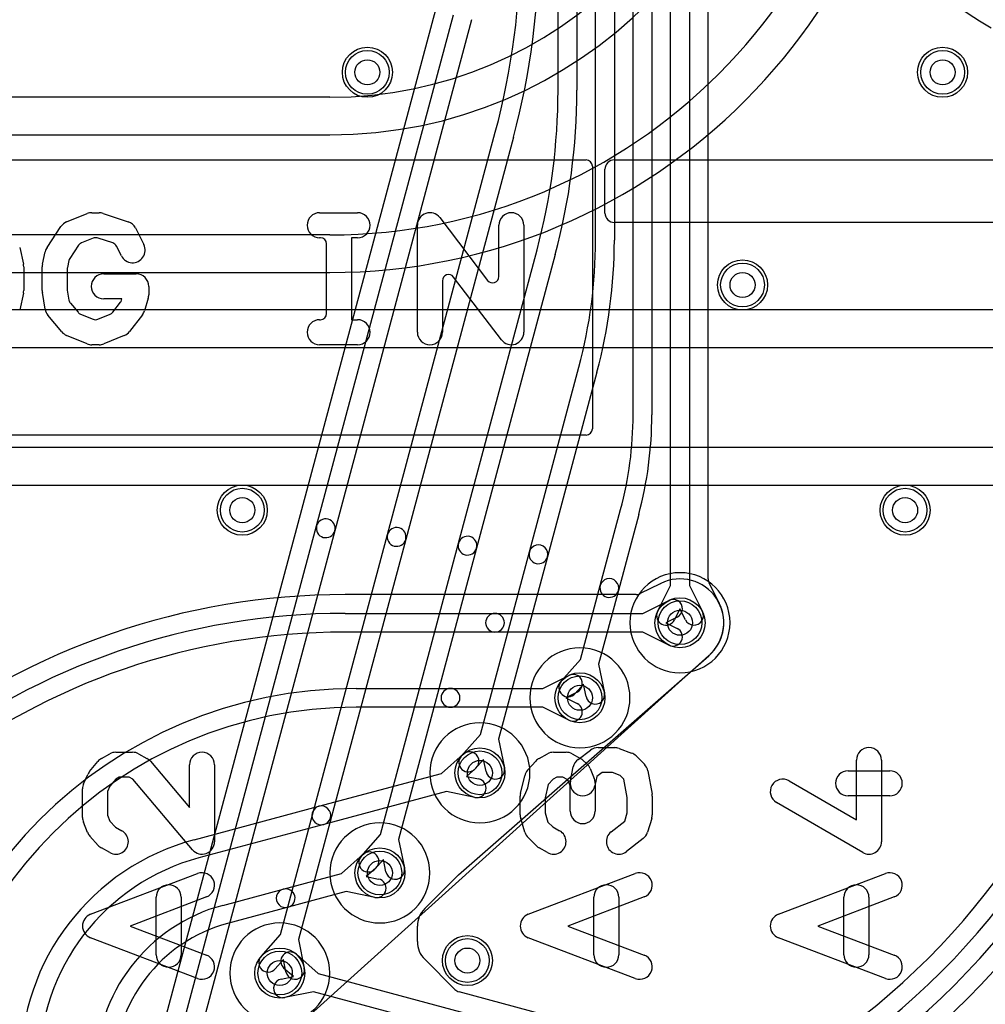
# Model space of a CAD drawing. Extents: x 0 to 57.1, y 0 to 59.8.
# Tile 12 of 45: x 42.7 to 50.4, y 12.4 to 20.3. Entities that reach past the tile are written whole.
import ezdxf

# ---------------------------------------------------------------- set-up
doc = ezdxf.new("R2010")
doc.units = 0
for name, color, linetype in [('Hole', 1, 'CONTINUOUS'), ('L1', 3, 'CONTINUOUS'), ('L2', 3, 'CONTINUOUS'), ('L3', 3, 'CONTINUOUS'), ('L4', 3, 'CONTINUOUS'), ('PartsSilk-A', 221, 'CONTINUOUS'), ('Resist-A', 2, 'CONTINUOUS'), ('Resist-B', 2, 'CONTINUOUS'), ('Silk-A', 140, 'CONTINUOUS')]:
    doc.layers.add(name, color=color, linetype=linetype)

msp = doc.modelspace()

# ---------------------------------------------------------------- linework, layer by layer
at = {"layer": 'Hole'}
for centre in [(45.5, 19.9), (50.1, 19.9), (48.5, 18.2), (44.5, 16.4), (49.8, 16.4), (48, 15.5), (47.2, 14.9), (46.4, 14.3), (45.6, 13.5), (46.3, 12.8), (44.8, 12.7)]:
    msp.add_circle(centre, 0.1, dxfattribs=at)
at = {"layer": 'L1'}
for p, q in [((45.2, 19.70004), (29.1, 19.70004)), ((29.1, 19.4), (45.2, 19.4)), ((45.2, 18.6), (29.1, 18.6)), ((29.82503, 18.29996), (45.2, 18.29996)), ((51.9, 18.00004), (30.7, 18.00004)), ((30.7, 17.7), (51.9, 17.7)), ((51.9, 16.9), (30.7, 16.9)), ((31.2, 16.59996), (51.9, 16.59996)), ((47.84152, 15.81212), (47.6828, 15.73293)), ((47.64932, 15.72504), (45.32125, 15.72504)), ((47.70234, 15.575), (47.91071, 15.67896)), ((45.32125, 15.575), (46.52063, 15.575)), ((46.52063, 15.575), (47.70234, 15.575)), ((47.97767, 15.54474), (47.888, 15.5)), ((47.888, 15.5), (47.97767, 15.45526)), ((46.52063, 15.425), (45.32125, 15.425)), ((47.70234, 15.425), (46.52063, 15.425)), ((47.91071, 15.32104), (47.70234, 15.425)), ((46.2288, 13.48508), (48.22934, 15.23555)), ((46.90234, 14.975), (47.11071, 15.07896)), ((45.41, 14.975), (46.165, 14.975)), ((46.165, 14.975), (46.90234, 14.975)), ((47.17767, 14.94474), (47.088, 14.9)), ((47.088, 14.9), (47.17767, 14.85526)), ((46.165, 14.825), (45.41, 14.825)), ((46.90234, 14.825), (46.165, 14.825)), ((47.11071, 14.72104), (46.90234, 14.825)), ((46.09306, 14.2954), (46.26743, 14.44975)), ((46.36685, 14.33743), (46.29182, 14.27101)), ((45.11242, 14.03263), (46.09306, 14.2954)), ((46.29182, 14.27101), (46.39001, 14.25101)), ((46.13188, 14.15052), (45.15124, 13.88775)), ((46.36007, 14.10403), (46.13188, 14.15052)), ((44.11472, 13.7653), (45.11242, 14.03263)), ((45.15124, 13.88775), (44.15354, 13.62041)), ((45.29307, 13.4954), (45.46743, 13.64975)), ((45.56685, 13.53743), (45.49182, 13.47101)), ((44.82713, 13.37055), (45.29307, 13.4954)), ((45.49182, 13.47101), (45.59001, 13.45101)), ((45.95858, 13.21509), (46.22516, 13.48167)), ((44.34412, 13.24114), (44.82713, 13.37055)), ((45.33188, 13.35052), (44.86595, 13.22567)), ((45.56007, 13.30403), (45.33188, 13.35052)), ((44.86595, 13.22567), (44.38294, 13.09625)), ((45.9, 12.95127), (45.9, 13.07367)), ((44.93257, 12.84975), (45.10694, 12.6954)), ((46.19932, 12.56911), (45.95858, 12.80985)), ((44.90818, 12.67101), (44.83315, 12.73743)), ((45.10694, 12.6954), (46.76375, 12.25145)), ((44.80999, 12.65101), (44.90818, 12.67101)), ((45.06812, 12.55052), (44.83993, 12.50403)), ((46.72493, 12.10657), (45.06812, 12.55052)), ((48.47649, 11.94787), (46.23386, 12.54877))]:
    msp.add_line(p, q, dxfattribs=at)
for centre in [(45.5, 19.9), (50.1, 19.9), (48.5, 18.2), (44.5, 16.4), (49.8, 16.4), (48, 15.5), (47.2, 14.9), (46.4, 14.3), (45.6, 13.5), (46.3, 12.8), (44.8, 12.7)]:
    msp.add_circle(centre, 0.2, dxfattribs=at)
for centre, radius, start, end in [((45.2, 23), 3.6, -90, 0), ((45.2, 23), 4.4, -90, 0), ((45.2, 23), 3.29996, -90, 0), ((45.2, 23), 4.70004, -90, 0), ((48.00001, 15.5), 0.35004, -49.023027, 116.114864), ((47.80804, 15.87923), 0.075, -63.486197, -63.154809), ((48, 15.49999), 0.35005, 116.514543, 116.847601), ((47.81025, 15.88033), 0.075, -63.486197, -62.871234), ((47.81193, 15.88116), 0.075, -64.302793, -63.04205), ((45.32126, 9.99999), 5.72505, 90.0001, 164.999913), ((47.64932, 15.80004), 0.075, -90, -63.486197), ((47.94419, 15.61185), 0.075, -63.486197, 116.515959), ((45.32125, 10), 5.575, 90, 165.000042), ((46.52063, 15.5), 0.075, 90, -90), ((46.52063, 15.5), 0.075, -90, 90), ((47.94419, 15.38815), 0.075, -116.513803, 63.484041), ((45.32125, 10), 5.425, 90, 165.00004), ((48.27873, 15.17911), 0.075, 130.977505, 131.1888), ((47.14419, 15.01185), 0.075, -63.486197, 116.515959), ((45.41, 11.4), 3.575, 90, 180), ((46.165, 14.9), 0.075, 90, -90), ((46.165, 14.9), 0.075, -90, 90), ((45.41, 11.4), 3.425, 90, 180), ((47.14419, 14.78815), 0.075, -116.513803, 63.484041), ((46.31714, 14.39359), 0.075, -48.486366, 131.516167), ((46.37504, 14.17752), 0.075, -101.513693, 78.485546), ((45.13183, 13.96019), 0.075, 104.999823, -74.999795), ((45.13183, 13.96019), 0.075, -75.000177, 104.999844), ((44.6, 11.95419), 1.875, 104.999839, 180), ((44.6, 11.95419), 1.725, 104.999839, 180), ((45.51714, 13.59359), 0.075, -48.486366, 131.516167), ((46.27819, 13.42864), 0.075, 131.1888, 135), ((45.57504, 13.37752), 0.075, -101.513693, 78.485546), ((44.84654, 13.29811), 0.075, 104.999823, -74.999929), ((44.84654, 13.29811), 0.075, -75.000177, 104.999763), ((44.7, 11.91299), 1.375, 105.000132, 180), ((46.1, 13.07367), 0.2, 135, 180), ((44.7, 11.91299), 1.225, 105.000291, 180), ((46.1, 12.95127), 0.2, 180, -135), ((44.88286, 12.79359), 0.075, 48.486366, -131.516167), ((44.82496, 12.57752), 0.075, 101.513693, -78.485546), ((46.25327, 12.62121), 0.075, -135.999401, -104.999823)]:
    msp.add_arc(centre, radius, start, end, dxfattribs=at)
at = {"layer": 'L2'}
for centre in [(45.5, 19.9), (50.1, 19.9), (48.5, 18.2), (44.5, 16.4), (49.8, 16.4), (46.3, 12.8)]:
    msp.add_circle(centre, 0.2, dxfattribs=at)
for centre, start, end in [((48, 15.5), 90, -90), ((48, 15.5), -90, 90), ((47.2, 14.9), 90, -90), ((47.2, 14.9), -90, 90), ((46.4, 14.3), 90, -90), ((46.4, 14.3), -90, 90), ((45.6, 13.5), 90, -90), ((45.6, 13.5), -90, 90), ((44.8, 12.7), 90, -90), ((44.8, 12.7), -90, 90)]:
    msp.add_arc(centre, 0.40004, start, end, dxfattribs=at)
at = {"layer": 'L3'}
for centre in [(45.5, 19.9), (50.1, 19.9), (48.5, 18.2), (44.5, 16.4), (49.8, 16.4), (46.3, 12.8)]:
    msp.add_circle(centre, 0.2, dxfattribs=at)
for centre, start, end in [((48, 15.5), 90, -90), ((48, 15.5), -90, 90), ((47.2, 14.9), 90, -90), ((47.2, 14.9), -90, 90), ((46.4, 14.3), 90, -90), ((46.4, 14.3), -90, 90), ((45.6, 13.5), 90, -90), ((45.6, 13.5), -90, 90), ((44.8, 12.7), 90, -90), ((44.8, 12.7), -90, 90)]:
    msp.add_arc(centre, 0.40004, start, end, dxfattribs=at)
at = {"layer": 'L4'}
for p, q in [((47.62499, 17.161), (47.62499, 37.09005)), ((47.77499, 37.09005), (47.77499, 17.161)), ((48.22504, 15.85068), (48.22504, 34.6)), ((47.32499, 18.55866), (47.32499, 31.4265)), ((47.47499, 31.4265), (47.47499, 18.55866)), ((47.02499, 19.75632), (47.02499, 30.98838)), ((47.17499, 30.98838), (47.17499, 19.75632)), ((47.925, 15.79766), (47.925, 26.43502)), ((48.075, 26.43502), (48.075, 15.79766)), ((46.0441, 20.39819), (43.8734, 12.29698)), ((45.09453, 16.2746), (46.18903, 20.35935)), ((46.33392, 20.32053), (45.23941, 16.23578)), ((45.66157, 16.20517), (46.5231, 19.4205)), ((46.66799, 19.38168), (45.80645, 16.16635)), ((46.2286, 16.13575), (46.85718, 18.48164)), ((47.00206, 18.44282), (46.37348, 16.09693)), ((46.79564, 16.06633), (47.19125, 17.5428)), ((47.33614, 17.50398), (46.94052, 16.02751)), ((47.36267, 15.79691), (47.52532, 16.40395)), ((47.67021, 16.36513), (47.50755, 15.75809)), ((44.0046, 12.20693), (45.09453, 16.2746)), ((45.23941, 16.23578), (44.14948, 12.16812)), ((44.8046, 13.00693), (45.66157, 16.20517)), ((45.80645, 16.16635), (44.94948, 12.96812)), ((45.6046, 13.80693), (46.2286, 16.13575)), ((46.37348, 16.09693), (45.74948, 13.76812)), ((46.4046, 14.60693), (46.79564, 16.06633)), ((46.94052, 16.02751), (46.54948, 14.56812)), ((47.2046, 15.20694), (47.36267, 15.79691)), ((47.50755, 15.75809), (47.34948, 15.16811)), ((47.82104, 15.58929), (47.925, 15.79766)), ((48.075, 15.79766), (48.17896, 15.58929)), ((48.31209, 15.65854), (48.23293, 15.81719)), ((48, 15.612), (47.95526, 15.52233)), ((48.04474, 15.52233), (48, 15.612)), ((44.23416, 11.63982), (48.23174, 15.23764)), ((47.05025, 15.03257), (47.2046, 15.20694)), ((47.34948, 15.16811), (47.39597, 14.93993)), ((47.22898, 15.00818), (47.16257, 14.93315)), ((47.24899, 14.90999), (47.22898, 15.00818)), ((46.25025, 14.43257), (46.4046, 14.60693)), ((46.54948, 14.56812), (46.59597, 14.33993)), ((46.42899, 14.40818), (46.36257, 14.33315)), ((46.44899, 14.30999), (46.42899, 14.40818)), ((45.45025, 13.63257), (45.6046, 13.80693)), ((45.74948, 13.76812), (45.79597, 13.53993)), ((45.62899, 13.60818), (45.56257, 13.53315)), ((45.64899, 13.50999), (45.62899, 13.60818)), ((44.65025, 12.83257), (44.8046, 13.00693)), ((44.94948, 12.96812), (44.99597, 12.73993)), ((44.82899, 12.80818), (44.76257, 12.73315)), ((44.84899, 12.70999), (44.82899, 12.80818))]:
    msp.add_line(p, q, dxfattribs=at)
for centre in [(45.5, 19.9), (50.1, 19.9), (48.5, 18.2), (44.5, 16.4), (49.8, 16.4), (48, 15.5), (47.2, 14.9), (46.4, 14.3), (45.6, 13.5), (46.3, 12.8), (44.8, 12.7)]:
    msp.add_circle(centre, 0.2, dxfattribs=at)
for centre, radius, start, end in [((52.1, 23.04865), 3.22504, -179.999822, -119.99997), ((40.79999, 20.95399), 5.925, -14.999881, 0), ((40.79999, 20.95399), 6.075, -14.999856, 0), ((42.09999, 19.75632), 4.925, -14.999941, 0), ((42.09999, 19.75632), 5.075, -14.999938, 0), ((43.39999, 18.55866), 3.925, -14.999929, 0), ((43.39999, 18.55866), 4.075, -14.999888, 0), ((44.69999, 17.161), 2.925, -15.000097, 0), ((44.69999, 17.161), 3.075, -15.000035, 0), ((45.9, 16.9), 6.075, -90, 0), ((45.9, 16.9), 5.925, -90, 0), ((45.9, 16.9), 6.22504, -90, 0), ((45.9, 16.9), 5.77496, -90, 0), ((45.16697, 16.25519), 0.075, -14.999823, 164.999996), ((45.16697, 16.25519), 0.075, 165.000177, -14.999928), ((45.73401, 16.18576), 0.075, -14.999823, 164.999947), ((45.73401, 16.18576), 0.075, 165.000177, -14.999916), ((46.30104, 16.11634), 0.075, 165.000177, -15.000015), ((46.30104, 16.11634), 0.075, -14.999823, 165.000126), ((46.86808, 16.04692), 0.075, 165.000177, -15.000038), ((46.86808, 16.04692), 0.075, -14.999823, 165.000178), ((47.43511, 15.7775), 0.075, -14.999823, 165.000939), ((48.30004, 15.85068), 0.075, 180, -153.479361), ((47.43511, 15.7775), 0.075, 165.000177, -15.000363), ((47.88815, 15.55581), 0.075, 153.486197, -26.515959), ((48.11185, 15.55581), 0.075, -153.486197, 26.515959), ((48, 15.5), 0.35004, -48.316709, 26.371065), ((48.37946, 15.69151), 0.075, -153.923477, -152.922478), ((48.37979, 15.69085), 0.075, -153.486197, -153.195791), ((48.38007, 15.69029), 0.075, -153.674107, -153.650179), ((48.38033, 15.68976), 0.075, -154.101149, -153.486197), ((48, 15.5), 0.35004, 26.449393, 26.516739), ((48.11185, 15.55581), 0.22504, 26.308862, 26.411337), ((48.38081, 15.68879), 0.075, -153.691189, -153.633097), ((48.28266, 15.18257), 0.075, 131.68683, 132.75775), ((47.10641, 14.98286), 0.075, 138.486366, -41.514455), ((47.32248, 14.92496), 0.075, -168.486307, 11.516695), ((46.30641, 14.38286), 0.075, 138.486366, -41.516167), ((46.52248, 14.32496), 0.075, -168.486307, 11.514454), ((45.50641, 13.58286), 0.075, 138.486366, -41.516167), ((45.72248, 13.52496), 0.075, -168.486307, 11.514454), ((44.70641, 12.78286), 0.075, 138.486366, -41.516167), ((44.92248, 12.72496), 0.075, -168.486307, 11.514454)]:
    msp.add_arc(centre, radius, start, end, dxfattribs=at)
at = {"layer": 'PartsSilk-A'}
for p, q in [((37.55, 19.2), (47.25, 19.2)), ((47.3, 19.15), (47.3, 17.05)), ((47.475, 19.2), (52.175, 19.2)), ((47.4, 18.775), (47.4, 19.125)), ((43.09547, 18.70366), (43.25844, 18.77033)), ((43.2963, 18.77778), (43.35556, 18.77778)), ((43.38718, 18.77265), (43.58718, 18.70598)), ((45.11852, 18.77778), (45.42222, 18.77778)), ((46.07954, 18.73838), (46.46208, 18.2363)), ((42.93901, 18.49991), (43.05012, 18.66658)), ((43.645, 18.65583), (43.71166, 18.5225)), ((45.9, 17.82222), (45.9, 18.67778)), ((46.55185, 18.26661), (46.55185, 18.67778)), ((46.75185, 18.67778), (46.75185, 17.82222)), ((52.175, 18.7), (47.475, 18.7)), ((43.33122, 18.57778), (43.32579, 18.57778)), ((43.46499, 18.53589), (43.34703, 18.57521)), ((45.12407, 18.57778), (45.11852, 18.57778)), ((45.42222, 18.57778), (45.37407, 18.57778)), ((45.37407, 18.57778), (45.37407, 17.92222)), ((42.71984, 18.49947), (42.74947, 18.36613)), ((43.19105, 18.51741), (43.12097, 18.41228)), ((43.30686, 18.57406), (43.21372, 18.53595)), ((43.53278, 18.43306), (43.4939, 18.51082)), ((45.17407, 17.97222), (45.17407, 18.52778)), ((42.90238, 18.36613), (42.9246, 18.46613)), ((42.75185, 18.34444), (42.75185, 18.15556)), ((42.9, 18.15556), (42.9, 18.34444)), ((43.11376, 18.39539), (43.10119, 18.33882)), ((43.1, 18.32797), (43.1, 18.16798)), ((43.39259, 18.28889), (43.65185, 18.28889)), ((46.57231, 17.76162), (46.18977, 18.2637)), ((43.75185, 18.18889), (43.75185, 18.12222)), ((46.1, 18.23339), (46.1, 17.82222)), ((42.74947, 18.13387), (42.71984, 18.00053)), ((42.92358, 18.00578), (42.90136, 18.13912)), ((43.10068, 18.15976), (43.11417, 18.07878)), ((43.12508, 18.05499), (43.18625, 17.98158)), ((43.53768, 18.08889), (43.39259, 18.08889)), ((43.46415, 17.98187), (43.52591, 18.06128)), ((43.53438, 18.07776), (43.53768, 18.08889)), ((43.74773, 18.09381), (43.7181, 17.99381)), ((43.05651, 17.82487), (42.9454, 17.9582)), ((43.20574, 17.96731), (43.30686, 17.92594)), ((43.345, 17.92594), (43.44362, 17.96629)), ((43.70116, 17.96083), (43.59746, 17.8275)), ((43.32579, 17.92222), (43.32607, 17.92222)), ((45.11852, 17.92222), (45.12407, 17.92222)), ((45.37407, 17.92222), (45.42222, 17.92222)), ((43.25844, 17.72967), (43.09547, 17.79634)), ((43.55639, 17.79634), (43.39343, 17.72967)), ((43.35556, 17.72222), (43.2963, 17.72222)), ((45.42222, 17.72222), (45.11852, 17.72222)), ((47.25, 17), (37.55, 17)), ((47.18492, 14.40814), (47.28492, 14.48221)), ((47.34444, 14.50185), (47.47778, 14.50185)), ((47.51251, 14.49562), (47.61251, 14.45858)), ((43.37366, 14.4152), (43.44033, 14.45223)), ((43.48889, 14.46481), (43.62222, 14.46481)), ((43.67078, 14.45223), (43.73745, 14.4152)), ((46.87366, 14.4152), (46.94033, 14.45223)), ((46.98889, 14.46481), (47.08889, 14.46481)), ((47.13745, 14.45223), (47.20412, 14.4152)), ((47.64849, 14.43552), (47.71515, 14.36886)), ((43.27816, 14.30962), (43.34482, 14.3911)), ((43.76523, 14.39237), (44.07778, 14.02299)), ((44.07778, 14.02299), (44.07778, 14.36481)), ((44.27778, 14.36481), (44.27778, 13.75)), ((46.78122, 14.32059), (46.84788, 14.39467)), ((47.12416, 14.23628), (47.14638, 14.34739)), ((47.222, 14.40252), (47.25533, 14.37289)), ((47.28145, 14.33601), (47.31478, 14.25453)), ((49.41111, 13.9237), (49.41111, 14.40185)), ((49.61111, 14.40185), (49.61111, 13.75)), ((43.23103, 14.21326), (43.26437, 14.28734)), ((43.4875, 14.24965), (43.44133, 14.19321)), ((43.5148, 14.26481), (43.4875, 14.24965)), ((43.59631, 14.26481), (43.5148, 14.26481)), ((43.62436, 14.24923), (43.59631, 14.26481)), ((44.10144, 13.68541), (43.62436, 14.24923)), ((46.72491, 14.13601), (46.75825, 14.27675)), ((46.98538, 14.24847), (46.94698, 14.2058)), ((47.0148, 14.26481), (46.98538, 14.24847)), ((47.06298, 14.26481), (47.0148, 14.26481)), ((47.09736, 14.24571), (47.06298, 14.26481)), ((47.10512, 14.23882), (47.09736, 14.24571)), ((47.33494, 14.27037), (47.32028, 14.19706)), ((47.37744, 14.30185), (47.33494, 14.27037)), ((47.45986, 14.30185), (47.37744, 14.30185)), ((47.52254, 14.27863), (47.45986, 14.30185)), ((47.55157, 14.24959), (47.52254, 14.27863)), ((47.57778, 14.10403), (47.55157, 14.24959)), ((47.74286, 14.31587), (47.7762, 14.13068)), ((49.34444, 14.31667), (49.67778, 14.31667)), ((43.22222, 13.94259), (43.22222, 14.17222)), ((43.44133, 14.19321), (43.42222, 14.15075)), ((46.94698, 14.2058), (46.92222, 14.10128)), ((47.12222, 14.19701), (47.10512, 14.23882)), ((47.12222, 13.99444), (47.12222, 14.19701)), ((47.32222, 14.21667), (47.32222, 13.99444)), ((48.87243, 14.23648), (49.41111, 13.9237)), ((43.42222, 14.15075), (43.42222, 13.96226)), ((46.72222, 13.96481), (46.72222, 14.11296)), ((46.92222, 14.10128), (46.92222, 13.97949)), ((47.57778, 13.97949), (47.57778, 14.10403)), ((47.77778, 14.11296), (47.77778, 13.96481)), ((49.67778, 14.11667), (49.34444, 14.11667)), ((49.4609, 13.66352), (48.77201, 14.06352)), ((43.42222, 13.96226), (43.44153, 13.91508)), ((46.75978, 13.82496), (46.72644, 13.93607)), ((46.92222, 13.97949), (46.9441, 13.90659)), ((47.55784, 13.91303), (47.57778, 13.97949)), ((47.77356, 13.93607), (47.74022, 13.82496)), ((43.26301, 13.82324), (43.22967, 13.90472)), ((43.44153, 13.91508), (43.48538, 13.86635)), ((43.48538, 13.86635), (43.53746, 13.83742)), ((46.9441, 13.90659), (46.98303, 13.86765)), ((46.98303, 13.86765), (47.03746, 13.83742)), ((47.44972, 13.82894), (47.55784, 13.91303)), ((43.34789, 13.72015), (43.28123, 13.79422)), ((46.85151, 13.71633), (46.78485, 13.78299)), ((47.70583, 13.77476), (47.5725, 13.67106)), ((43.44032, 13.66258), (43.37365, 13.69962)), ((46.94032, 13.66258), (46.87365, 13.69962)), ((43.28662, 13.16938), (44.14218, 13.4953)), ((46.78662, 13.16938), (47.64218, 13.4953)), ((48.78662, 13.16938), (49.64218, 13.4953)), ((44.21338, 13.3084), (43.60312, 13.07593)), ((43.81111, 12.8463), (43.81111, 13.30556)), ((44.01111, 13.30556), (44.01111, 12.8463)), ((47.71338, 13.3084), (47.10312, 13.07593)), ((47.31111, 12.8463), (47.31111, 13.30556)), ((47.51111, 13.30556), (47.51111, 12.8463)), ((49.71338, 13.3084), (49.10312, 13.07593)), ((49.31111, 12.8463), (49.31111, 13.30556)), ((49.51111, 13.30556), (49.51111, 12.8463)), ((43.60312, 13.07593), (44.21338, 12.84345)), ((47.10312, 13.07593), (47.71338, 12.84345)), ((49.10312, 13.07593), (49.71338, 12.84345)), ((44.14218, 12.65655), (43.28662, 12.98248)), ((47.64218, 12.65655), (46.78662, 12.98248)), ((49.64218, 12.65655), (48.78662, 12.98248))]:
    msp.add_line(p, q, dxfattribs=at)
for centre, radius, start, end in [((47.25, 19.15), 0.05, 0, 90), ((47.475, 19.125), 0.075, 90, 180), ((43.2963, 18.67778), 0.1, 90, 112.248301), ((43.35556, 18.67778), 0.1, 71.566863, 90), ((45.11852, 18.67778), 0.1, 90, -90), ((45.42222, 18.67778), 0.1, -90, 90), ((46, 18.67778), 0.1, 37.30308, 180), ((46.65185, 18.67778), 0.1, 0, 180), ((47.475, 18.775), 0.075, 180, -90), ((43.13333, 18.61111), 0.1, 112.2483, 146.311522), ((43.55556, 18.61111), 0.1, 26.565051, 71.566863), ((43.32579, 18.52778), 0.05, 90, 112.246131), ((43.33122, 18.52778), 0.05, 71.563683, 90), ((45.12407, 18.52778), 0.05, 0, 90), ((43.02222, 18.44444), 0.1, 146.311522, 167.473057), ((43.23265, 18.48967), 0.05, 112.251934, 146.303576), ((43.44918, 18.48846), 0.05, 26.565051, 71.565051), ((43.62222, 18.47778), 0.1, -153.434949, 26.565051), ((42.65185, 18.34444), 0.1, 0, 12.526943), ((43, 18.34444), 0.1, 167.473057, 180), ((43.15, 18.32798), 0.05, 167.473151, -179.988541), ((43.16257, 18.38455), 0.05, 146.312275, 167.47865), ((43.39259, 18.18889), 0.1, 90, -90), ((43.65185, 18.18889), 0.1, 0, 90), ((46.15, 18.23339), 0.05, 37.312195, 180), ((46.50185, 18.2666), 0.05, -142.695745, 0.011459), ((42.65185, 18.15556), 0.1, -12.526943, 0), ((43, 18.15556), 0.1, 180, -170.537678), ((43.15, 18.16798), 0.05, 180, -170.537678), ((43.65185, 18.12222), 0.1, -16.504972, 0), ((43.16349, 18.087), 0.05, -170.540632, -140.192962), ((43.48644, 18.09198), 0.05, -37.874984, -16.521451), ((43.02222, 18.02222), 0.1, -170.537678, -140.192962), ((43.22466, 18.01359), 0.05, -140.195108, -112.235525), ((43.42469, 18.01257), 0.05, -67.747759, -37.883025), ((43.62222, 18.02222), 0.1, -37.871466, -16.504972), ((45.12407, 17.97222), 0.05, -90, 0), ((43.32579, 17.97222), 0.05, -112.249024, -90), ((43.32607, 17.97222), 0.05, -90, -67.753869), ((45.11852, 17.82222), 0.1, 90, -90), ((45.42222, 17.82222), 0.1, -90, 90), ((43.13333, 17.88889), 0.1, -140.192962, -112.248301), ((43.51852, 17.88889), 0.1, -67.746396, -37.871466), ((46, 17.82222), 0.1, 180, 0), ((46.65185, 17.82222), 0.1, -142.69692, 0), ((43.2963, 17.82222), 0.1, -112.2483, -90), ((43.35556, 17.82222), 0.1, -90, -67.746396), ((47.25, 17.05), 0.05, -90, 0), ((47.34444, 14.40185), 0.1, 90, 126.527348), ((47.47778, 14.40185), 0.1, 69.676664, 90), ((49.51111, 14.40185), 0.1, 0, 180), ((43.42222, 14.32778), 0.1, 119.051265, 140.712891), ((43.48889, 14.36481), 0.1, 90, 119.048766), ((43.62222, 14.36481), 0.1, 60.948735, 90), ((43.68889, 14.32778), 0.1, 40.234003, 60.951234), ((44.17778, 14.36481), 0.1, 0, 180), ((46.92222, 14.32778), 0.1, 119.051265, 138.017916), ((46.98889, 14.36481), 0.1, 90, 119.048766), ((47.08889, 14.36481), 0.1, 60.948735, 90), ((47.24444, 14.32778), 0.1, 126.526127, 168.691059), ((47.15556, 14.32778), 0.1, 48.364557, 60.951234), ((47.57778, 14.36481), 0.1, 45, 69.67537), ((47.18889, 14.29815), 0.1, 22.246131, 48.36326), ((47.64444, 14.29815), 0.1, 10.206455, 45), ((43.35556, 14.2463), 0.1, 140.713818, 155.769682), ((46.85556, 14.2537), 0.1, 138.019601, 166.672831), ((47.22222, 14.21667), 0.1, 0, 22.247381), ((48.82222, 14.15), 0.1, 59.860692, -120.141345), ((49.34444, 14.21667), 0.1, 90, -90), ((49.67778, 14.21667), 0.1, -90, 90), ((43.32222, 14.17222), 0.1, 155.769903, 180), ((47.22222, 14.21667), 0.1, 168.691191, -11.308941), ((46.82222, 14.11296), 0.1, 166.673855, 180), ((47.67778, 14.11296), 0.1, 0, 10.205712), ((43.32222, 13.94259), 0.1, 180, -157.746596), ((46.82222, 13.96481), 0.1, 180, -163.297444), ((47.22222, 13.99444), 0.1, 180, 0), ((47.67778, 13.96481), 0.1, -16.702537, 0), ((43.35556, 13.86111), 0.1, -157.746396, -138.01407), ((43.48889, 13.75), 0.1, -119.056274, 60.944666), ((46.85556, 13.8537), 0.1, -163.297463, -135), ((46.98889, 13.75), 0.1, -119.056274, 60.944666), ((47.51111, 13.75), 0.1, 127.871466, -52.125314), ((47.64444, 13.8537), 0.1, -52.128534, -16.702556), ((43.42222, 13.78704), 0.1, -138.015769, -119.055334), ((44.17778, 13.75), 0.1, -139.765997, 0), ((46.92222, 13.78704), 0.1, -135, -119.055334), ((49.51111, 13.75), 0.1, -120.139308, 0), ((44.17778, 13.40185), 0.1, -69.145542, 110.854012), ((47.67778, 13.40185), 0.1, -69.145542, 110.854012), ((49.67778, 13.40185), 0.1, -69.145542, 110.854012), ((43.91111, 13.30556), 0.1, 0, 180), ((47.41111, 13.30556), 0.1, 0, 180), ((49.41111, 13.30556), 0.1, 0, 180), ((43.32222, 13.07593), 0.1, 110.854458, -110.854597), ((46.82222, 13.07593), 0.1, 110.854458, -110.854597), ((48.82222, 13.07593), 0.1, 110.854458, -110.854597), ((43.91111, 12.8463), 0.1, 180, 0), ((44.17778, 12.75), 0.1, -110.854458, 69.145403), ((47.41111, 12.8463), 0.1, 180, 0), ((47.67778, 12.75), 0.1, -110.854458, 69.145403), ((49.41111, 12.8463), 0.1, 180, 0), ((49.67778, 12.75), 0.1, -110.854458, 69.145403)]:
    msp.add_arc(centre, radius, start, end, dxfattribs=at)
at = {"layer": 'Resist-A'}
for centre in [(45.5, 19.9), (50.1, 19.9), (48.5, 18.2), (44.5, 16.4), (49.8, 16.4), (48, 15.5), (47.2, 14.9), (46.4, 14.3), (45.6, 13.5), (46.3, 12.8), (44.8, 12.7)]:
    msp.add_circle(centre, 0.175, dxfattribs=at)
at = {"layer": 'Resist-B'}
for centre in [(45.5, 19.9), (50.1, 19.9), (48.5, 18.2), (44.5, 16.4), (49.8, 16.4), (48, 15.5), (47.2, 14.9), (46.4, 14.3), (45.6, 13.5), (46.3, 12.8), (44.8, 12.7)]:
    msp.add_circle(centre, 0.175, dxfattribs=at)
at = {"layer": 'Silk-A'}
for p, q in [((37.55, 19.2), (47.25, 19.2)), ((47.3, 19.15), (47.3, 17.05)), ((47.475, 19.2), (52.175, 19.2)), ((47.4, 18.775), (47.4, 19.125)), ((43.09547, 18.70366), (43.25844, 18.77033)), ((43.2963, 18.77778), (43.35556, 18.77778)), ((43.38718, 18.77265), (43.58718, 18.70598)), ((45.11852, 18.77778), (45.42222, 18.77778)), ((46.07954, 18.73838), (46.46208, 18.2363)), ((42.93901, 18.49991), (43.05012, 18.66658)), ((43.645, 18.65583), (43.71166, 18.5225)), ((45.9, 17.82222), (45.9, 18.67778)), ((46.55185, 18.26661), (46.55185, 18.67778)), ((46.75185, 18.67778), (46.75185, 17.82222)), ((52.175, 18.7), (47.475, 18.7)), ((43.33122, 18.57778), (43.32579, 18.57778)), ((43.46499, 18.53589), (43.34703, 18.57521)), ((45.12407, 18.57778), (45.11852, 18.57778)), ((45.42222, 18.57778), (45.37407, 18.57778)), ((45.37407, 18.57778), (45.37407, 17.92222)), ((42.71984, 18.49947), (42.74947, 18.36613)), ((43.19105, 18.51741), (43.12097, 18.41228)), ((43.30686, 18.57406), (43.21372, 18.53595)), ((43.53278, 18.43306), (43.4939, 18.51082)), ((45.17407, 17.97222), (45.17407, 18.52778)), ((42.90238, 18.36613), (42.9246, 18.46613)), ((42.75185, 18.34444), (42.75185, 18.15556)), ((42.9, 18.15556), (42.9, 18.34444)), ((43.11376, 18.39539), (43.10119, 18.33882)), ((43.1, 18.32797), (43.1, 18.16798)), ((43.39259, 18.28889), (43.65185, 18.28889)), ((46.57231, 17.76162), (46.18977, 18.2637)), ((43.75185, 18.18889), (43.75185, 18.12222)), ((46.1, 18.23339), (46.1, 17.82222)), ((42.74947, 18.13387), (42.71984, 18.00053)), ((42.92358, 18.00578), (42.90136, 18.13912)), ((43.10068, 18.15976), (43.11417, 18.07878)), ((43.12508, 18.05499), (43.18625, 17.98158)), ((43.53768, 18.08889), (43.39259, 18.08889)), ((43.46415, 17.98187), (43.52591, 18.06128)), ((43.53438, 18.07776), (43.53768, 18.08889)), ((43.74773, 18.09381), (43.7181, 17.99381)), ((43.05651, 17.82487), (42.9454, 17.9582)), ((43.20574, 17.96731), (43.30686, 17.92594)), ((43.345, 17.92594), (43.44362, 17.96629)), ((43.70116, 17.96083), (43.59746, 17.8275)), ((43.32579, 17.92222), (43.32607, 17.92222)), ((45.11852, 17.92222), (45.12407, 17.92222)), ((45.37407, 17.92222), (45.42222, 17.92222)), ((43.25844, 17.72967), (43.09547, 17.79634)), ((43.55639, 17.79634), (43.39343, 17.72967)), ((43.35556, 17.72222), (43.2963, 17.72222)), ((45.42222, 17.72222), (45.11852, 17.72222)), ((47.25, 17), (37.55, 17)), ((47.18492, 14.40814), (47.28492, 14.48221)), ((47.34444, 14.50185), (47.47778, 14.50185)), ((47.51251, 14.49562), (47.61251, 14.45858)), ((43.37366, 14.4152), (43.44033, 14.45223)), ((43.48889, 14.46481), (43.62222, 14.46481)), ((43.67078, 14.45223), (43.73745, 14.4152)), ((46.87366, 14.4152), (46.94033, 14.45223)), ((46.98889, 14.46481), (47.08889, 14.46481)), ((47.13745, 14.45223), (47.20412, 14.4152)), ((47.64849, 14.43552), (47.71515, 14.36886)), ((43.27816, 14.30962), (43.34482, 14.3911)), ((43.76523, 14.39237), (44.07778, 14.02299)), ((44.07778, 14.02299), (44.07778, 14.36481)), ((44.27778, 14.36481), (44.27778, 13.75)), ((46.78122, 14.32059), (46.84788, 14.39467)), ((47.12416, 14.23628), (47.14638, 14.34739)), ((47.222, 14.40252), (47.25533, 14.37289)), ((47.28145, 14.33601), (47.31478, 14.25453)), ((49.41111, 13.9237), (49.41111, 14.40185)), ((49.61111, 14.40185), (49.61111, 13.75)), ((43.23103, 14.21326), (43.26437, 14.28734)), ((43.4875, 14.24965), (43.44133, 14.19321)), ((43.5148, 14.26481), (43.4875, 14.24965)), ((43.59631, 14.26481), (43.5148, 14.26481)), ((43.62436, 14.24923), (43.59631, 14.26481)), ((44.10144, 13.68541), (43.62436, 14.24923)), ((46.72491, 14.13601), (46.75825, 14.27675)), ((46.98538, 14.24847), (46.94698, 14.2058)), ((47.0148, 14.26481), (46.98538, 14.24847)), ((47.06298, 14.26481), (47.0148, 14.26481)), ((47.09736, 14.24571), (47.06298, 14.26481)), ((47.10512, 14.23882), (47.09736, 14.24571)), ((47.33494, 14.27037), (47.32028, 14.19706)), ((47.37744, 14.30185), (47.33494, 14.27037)), ((47.45986, 14.30185), (47.37744, 14.30185)), ((47.52254, 14.27863), (47.45986, 14.30185)), ((47.55157, 14.24959), (47.52254, 14.27863)), ((47.57778, 14.10403), (47.55157, 14.24959)), ((47.74286, 14.31587), (47.7762, 14.13068)), ((49.34444, 14.31667), (49.67778, 14.31667)), ((43.22222, 13.94259), (43.22222, 14.17222)), ((43.44133, 14.19321), (43.42222, 14.15075)), ((46.94698, 14.2058), (46.92222, 14.10128)), ((47.12222, 14.19701), (47.10512, 14.23882)), ((47.12222, 13.99444), (47.12222, 14.19701)), ((47.32222, 14.21667), (47.32222, 13.99444)), ((48.87243, 14.23648), (49.41111, 13.9237)), ((43.42222, 14.15075), (43.42222, 13.96226)), ((46.72222, 13.96481), (46.72222, 14.11296)), ((46.92222, 14.10128), (46.92222, 13.97949)), ((47.57778, 13.97949), (47.57778, 14.10403)), ((47.77778, 14.11296), (47.77778, 13.96481)), ((49.67778, 14.11667), (49.34444, 14.11667)), ((49.4609, 13.66352), (48.77201, 14.06352)), ((43.42222, 13.96226), (43.44153, 13.91508)), ((46.75978, 13.82496), (46.72644, 13.93607)), ((46.92222, 13.97949), (46.9441, 13.90659)), ((47.55784, 13.91303), (47.57778, 13.97949)), ((47.77356, 13.93607), (47.74022, 13.82496)), ((43.26301, 13.82324), (43.22967, 13.90472)), ((43.44153, 13.91508), (43.48538, 13.86635)), ((43.48538, 13.86635), (43.53746, 13.83742)), ((46.9441, 13.90659), (46.98303, 13.86765)), ((46.98303, 13.86765), (47.03746, 13.83742)), ((47.44972, 13.82894), (47.55784, 13.91303)), ((43.34789, 13.72015), (43.28123, 13.79422)), ((46.85151, 13.71633), (46.78485, 13.78299)), ((47.70583, 13.77476), (47.5725, 13.67106)), ((43.44032, 13.66258), (43.37365, 13.69962)), ((46.94032, 13.66258), (46.87365, 13.69962)), ((43.28662, 13.16938), (44.14218, 13.4953)), ((46.78662, 13.16938), (47.64218, 13.4953)), ((48.78662, 13.16938), (49.64218, 13.4953)), ((44.21338, 13.3084), (43.60312, 13.07593)), ((43.81111, 12.8463), (43.81111, 13.30556)), ((44.01111, 13.30556), (44.01111, 12.8463)), ((47.71338, 13.3084), (47.10312, 13.07593)), ((47.31111, 12.8463), (47.31111, 13.30556)), ((47.51111, 13.30556), (47.51111, 12.8463)), ((49.71338, 13.3084), (49.10312, 13.07593)), ((49.31111, 12.8463), (49.31111, 13.30556)), ((49.51111, 13.30556), (49.51111, 12.8463)), ((43.60312, 13.07593), (44.21338, 12.84345)), ((47.10312, 13.07593), (47.71338, 12.84345)), ((49.10312, 13.07593), (49.71338, 12.84345)), ((44.14218, 12.65655), (43.28662, 12.98248)), ((47.64218, 12.65655), (46.78662, 12.98248)), ((49.64218, 12.65655), (48.78662, 12.98248))]:
    msp.add_line(p, q, dxfattribs=at)
for centre, radius, start, end in [((47.25, 19.15), 0.05, 0, 90), ((47.475, 19.125), 0.075, 90, 180), ((43.2963, 18.67778), 0.1, 90, 112.248301), ((43.35556, 18.67778), 0.1, 71.566863, 90), ((45.11852, 18.67778), 0.1, 90, -90), ((45.42222, 18.67778), 0.1, -90, 90), ((46, 18.67778), 0.1, 37.30308, 180), ((46.65185, 18.67778), 0.1, 0, 180), ((47.475, 18.775), 0.075, 180, -90), ((43.13333, 18.61111), 0.1, 112.2483, 146.311522), ((43.55556, 18.61111), 0.1, 26.565051, 71.566863), ((43.32579, 18.52778), 0.05, 90, 112.246131), ((43.33122, 18.52778), 0.05, 71.563683, 90), ((45.12407, 18.52778), 0.05, 0, 90), ((43.02222, 18.44444), 0.1, 146.311522, 167.473057), ((43.23265, 18.48967), 0.05, 112.251934, 146.303576), ((43.44918, 18.48846), 0.05, 26.565051, 71.565051), ((43.62222, 18.47778), 0.1, -153.434949, 26.565051), ((42.65185, 18.34444), 0.1, 0, 12.526943), ((43, 18.34444), 0.1, 167.473057, 180), ((43.15, 18.32798), 0.05, 167.473151, -179.988541), ((43.16257, 18.38455), 0.05, 146.312275, 167.47865), ((43.39259, 18.18889), 0.1, 90, -90), ((43.65185, 18.18889), 0.1, 0, 90), ((46.15, 18.23339), 0.05, 37.312195, 180), ((46.50185, 18.2666), 0.05, -142.695745, 0.011459), ((42.65185, 18.15556), 0.1, -12.526943, 0), ((43, 18.15556), 0.1, 180, -170.537678), ((43.15, 18.16798), 0.05, 180, -170.537678), ((43.65185, 18.12222), 0.1, -16.504972, 0), ((43.16349, 18.087), 0.05, -170.540632, -140.192962), ((43.48644, 18.09198), 0.05, -37.874984, -16.521451), ((43.02222, 18.02222), 0.1, -170.537678, -140.192962), ((43.22466, 18.01359), 0.05, -140.195108, -112.235525), ((43.42469, 18.01257), 0.05, -67.747759, -37.883025), ((43.62222, 18.02222), 0.1, -37.871466, -16.504972), ((45.12407, 17.97222), 0.05, -90, 0), ((43.32579, 17.97222), 0.05, -112.249024, -90), ((43.32607, 17.97222), 0.05, -90, -67.753869), ((45.11852, 17.82222), 0.1, 90, -90), ((45.42222, 17.82222), 0.1, -90, 90), ((43.13333, 17.88889), 0.1, -140.192962, -112.248301), ((43.51852, 17.88889), 0.1, -67.746396, -37.871466), ((46, 17.82222), 0.1, 180, 0), ((46.65185, 17.82222), 0.1, -142.69692, 0), ((43.2963, 17.82222), 0.1, -112.2483, -90), ((43.35556, 17.82222), 0.1, -90, -67.746396), ((47.25, 17.05), 0.05, -90, 0), ((47.34444, 14.40185), 0.1, 90, 126.527348), ((47.47778, 14.40185), 0.1, 69.676664, 90), ((49.51111, 14.40185), 0.1, 0, 180), ((43.42222, 14.32778), 0.1, 119.051265, 140.712891), ((43.48889, 14.36481), 0.1, 90, 119.048766), ((43.62222, 14.36481), 0.1, 60.948735, 90), ((43.68889, 14.32778), 0.1, 40.234003, 60.951234), ((44.17778, 14.36481), 0.1, 0, 180), ((46.92222, 14.32778), 0.1, 119.051265, 138.017916), ((46.98889, 14.36481), 0.1, 90, 119.048766), ((47.08889, 14.36481), 0.1, 60.948735, 90), ((47.24444, 14.32778), 0.1, 126.526127, 168.691059), ((47.15556, 14.32778), 0.1, 48.364557, 60.951234), ((47.57778, 14.36481), 0.1, 45, 69.67537), ((47.18889, 14.29815), 0.1, 22.246131, 48.36326), ((47.64444, 14.29815), 0.1, 10.206455, 45), ((43.35556, 14.2463), 0.1, 140.713818, 155.769682), ((46.85556, 14.2537), 0.1, 138.019601, 166.672831), ((47.22222, 14.21667), 0.1, 0, 22.247381), ((48.82222, 14.15), 0.1, 59.860692, -120.141345), ((49.34444, 14.21667), 0.1, 90, -90), ((49.67778, 14.21667), 0.1, -90, 90), ((43.32222, 14.17222), 0.1, 155.769903, 180), ((47.22222, 14.21667), 0.1, 168.691191, -11.308941), ((46.82222, 14.11296), 0.1, 166.673855, 180), ((47.67778, 14.11296), 0.1, 0, 10.205712), ((43.32222, 13.94259), 0.1, 180, -157.746596), ((46.82222, 13.96481), 0.1, 180, -163.297444), ((47.22222, 13.99444), 0.1, 180, 0), ((47.67778, 13.96481), 0.1, -16.702537, 0), ((43.35556, 13.86111), 0.1, -157.746396, -138.01407), ((43.48889, 13.75), 0.1, -119.056274, 60.944666), ((46.85556, 13.8537), 0.1, -163.297463, -135), ((46.98889, 13.75), 0.1, -119.056274, 60.944666), ((47.51111, 13.75), 0.1, 127.871466, -52.125314), ((47.64444, 13.8537), 0.1, -52.128534, -16.702556), ((43.42222, 13.78704), 0.1, -138.015769, -119.055334), ((44.17778, 13.75), 0.1, -139.765997, 0), ((46.92222, 13.78704), 0.1, -135, -119.055334), ((49.51111, 13.75), 0.1, -120.139308, 0), ((44.17778, 13.40185), 0.1, -69.145542, 110.854012), ((47.67778, 13.40185), 0.1, -69.145542, 110.854012), ((49.67778, 13.40185), 0.1, -69.145542, 110.854012), ((43.91111, 13.30556), 0.1, 0, 180), ((47.41111, 13.30556), 0.1, 0, 180), ((49.41111, 13.30556), 0.1, 0, 180), ((43.32222, 13.07593), 0.1, 110.854458, -110.854597), ((46.82222, 13.07593), 0.1, 110.854458, -110.854597), ((48.82222, 13.07593), 0.1, 110.854458, -110.854597), ((43.91111, 12.8463), 0.1, 180, 0), ((44.17778, 12.75), 0.1, -110.854458, 69.145403), ((47.41111, 12.8463), 0.1, 180, 0), ((47.67778, 12.75), 0.1, -110.854458, 69.145403), ((49.41111, 12.8463), 0.1, 180, 0), ((49.67778, 12.75), 0.1, -110.854458, 69.145403)]:
    msp.add_arc(centre, radius, start, end, dxfattribs=at)

doc.saveas('drawing.dxf')
